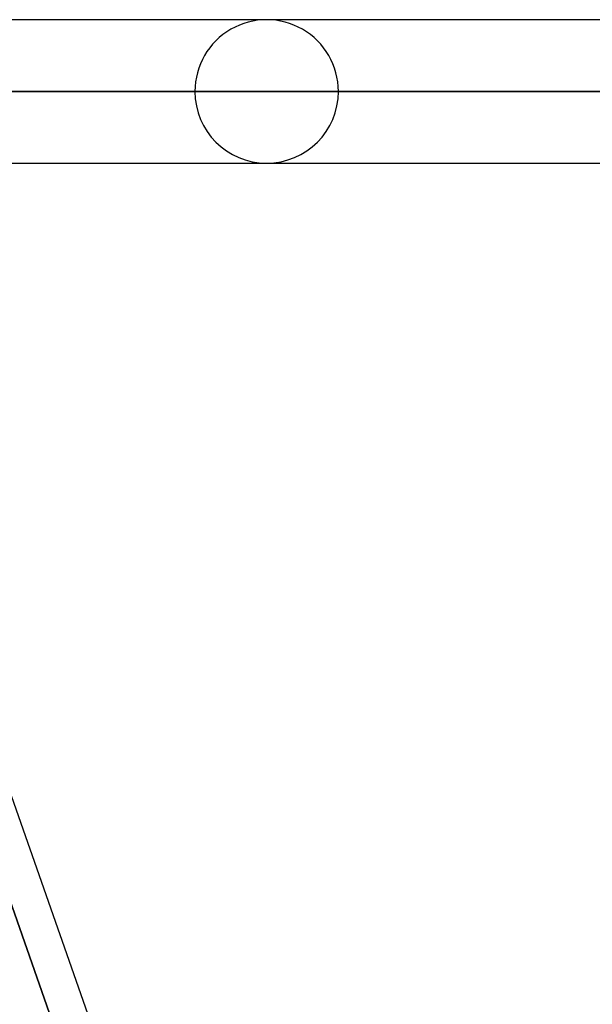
# Model space of a CAD drawing. Header units: millimetres. Extents: x -185 to 185, y -54 to 130.
# Tile 72 of 76: x 95 to 100, y 55 to 64. Entities that reach past the tile are written whole.
import ezdxf

# ---------------------------------------------------------------- set-up
doc = ezdxf.new("R2010")
doc.units = ezdxf.units.MM
doc.layers.add('MAIN-1', color=7, linetype='Continuous')
doc.layers.add('MAIN-2', color=7, linetype='Continuous')

msp = doc.modelspace()

# ---------------------------------------------------------------- linework, layer by layer
at = {"layer": 'MAIN-1'}
for p, q in [((127, 63.6825), (92.5331, 63.6825)), ((92.7219, 63.3628), (101.7022, 37.7628)), ((127.635, 63.0475), (92.8325, 63.0475)), ((93.0553, 62.4125), (127, 62.4125))]:
    msp.add_line(p, q, dxfattribs=at)
at = {"layer": 'MAIN-2'}
for p, q in [((96.647, 63.0475), (70.9807, 63.0475)), ((70.9807, 63.0475), (96.647, 63.0475)), ((71.8794, 63.0475), (97.917, 63.0475)), ((97.917, 63.0475), (71.8794, 63.0475)), ((106.553, 63.0475), (77.9902, 63.0475)), ((77.9902, 63.0475), (106.553, 63.0475)), ((78.8888, 63.0475), (107.823, 63.0475)), ((107.823, 63.0475), (78.8888, 63.0475)), ((116.459, 63.0475), (84.9989, 63.0475)), ((84.9989, 63.0475), (116.459, 63.0475)), ((85.8974, 63.0475), (117.729, 63.0475)), ((117.729, 63.0475), (85.8974, 63.0475)), ((126.365, 63.0475), (92.007, 63.0475)), ((92.007, 63.0475), (126.365, 63.0475)), ((92.7985, 63.0475), (127.635, 63.0475)), ((92.6876, 62.5032), (96.7802, 50.8364)), ((96.7802, 50.8364), (92.6876, 62.5032))]:
    msp.add_line(p, q, dxfattribs=at)
for start, end in [(0, 180.00002), (180.00002, 0)]:
    msp.add_arc((97.282, 63.0475), 0.635, start, end, dxfattribs=at)

doc.saveas('drawing.dxf')
